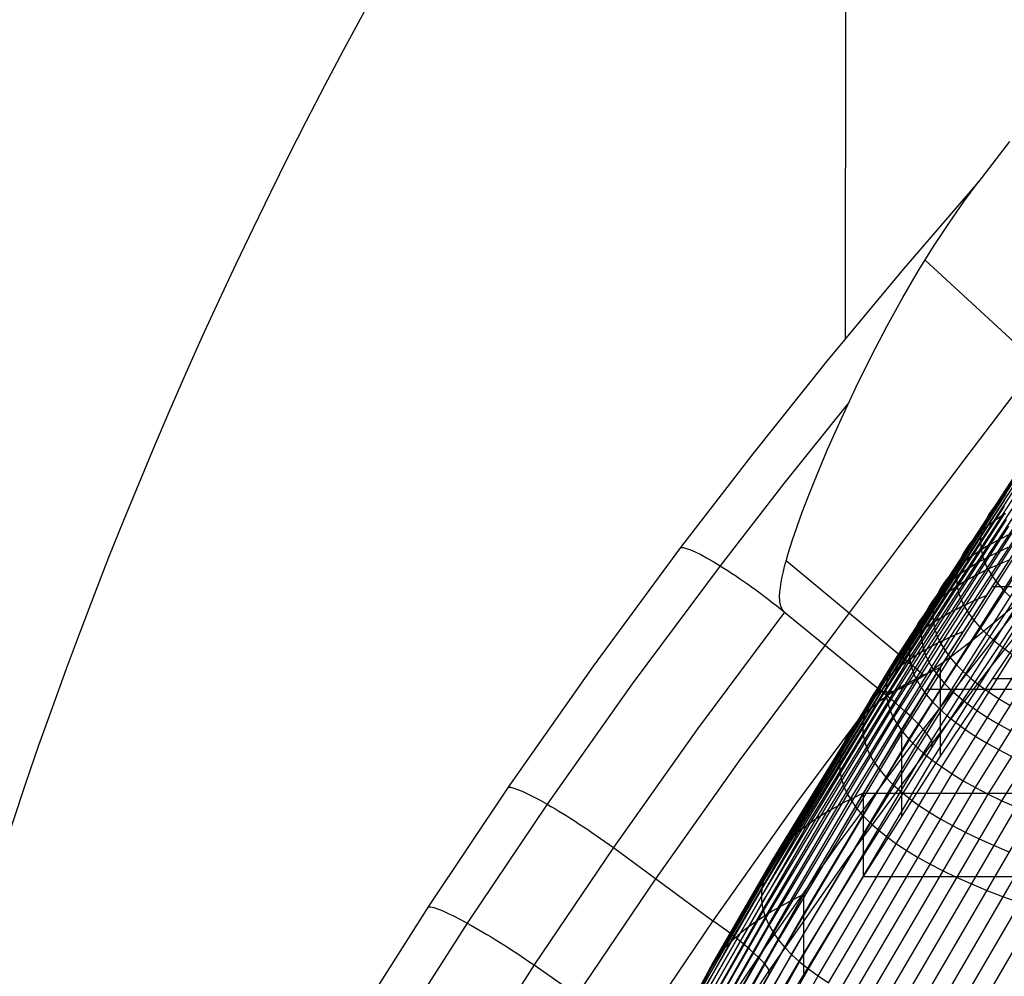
# Model space of a CAD drawing. Extents: x -260 to 296, y -277 to 294.
# Tile 59 of 241: x -208 to -180, y 102 to 129. Entities that reach past the tile are written whole.
import ezdxf

# ---------------------------------------------------------------- set-up
doc = ezdxf.new("R2010")
doc.units = 0
doc.layers.add('PREDEFINITO', color=7, linetype='CONTINUOUS')

msp = doc.modelspace()

# ---------------------------------------------------------------- linework, layer by layer
at = {"layer": 'PREDEFINITO'}
for p, q in [((-184.464, 204.462, 756.034), (-184.493, 119.717, 418.399)), ((-179.851, 125.286, 420.157), (-180.726, 124.148, 419.336)), ((-180.726, 124.148, 419.336), (-182.896, 121.63, 418.788)), ((-181.132, 123.602, 418.97), (-180.726, 124.148, 419.336)), ((-181.551, 123.002, 418.594), (-181.132, 123.602, 418.97)), ((-181.981, 122.347, 418.213), (-181.551, 123.002, 418.594)), ((-182.419, 121.639, 417.831), (-181.981, 122.347, 418.213)), ((-182.238, 121.937, 417.988), (-175.819, 116.006, 419.442)), ((-182.896, 121.63, 418.788), (-185.024, 119.07, 418.272)), ((-182.863, 120.88, 417.452), (-182.419, 121.639, 417.831)), ((-183.307, 120.076, 417.082), (-182.863, 120.88, 417.452)), ((-183.749, 119.232, 416.724), (-183.307, 120.076, 417.082)), ((-184.183, 118.358, 416.385), (-183.749, 119.232, 416.724)), ((-185.024, 119.07, 418.272), (-187.107, 116.466, 417.786)), ((-184.603, 117.464, 416.068), (-184.183, 118.358, 416.385)), ((-180.365, 117.302, 417.704), (-179.714, 118.16, 418.192)), ((-184.395, 117.913, 416.223), (-186.23, 115.624, 415.794)), ((-185.004, 116.564, 415.779), (-184.603, 117.464, 416.068)), ((-181.022, 116.435, 417.244), (-180.365, 117.302, 417.704)), ((-187.107, 116.466, 417.786), (-189.146, 113.821, 417.33)), ((-185.376, 115.674, 415.521), (-185.004, 116.564, 415.779)), ((-182.535, 111.288, 407.167), (-179.2, 116.374, 408.246)), ((-181.683, 115.56, 416.811), (-181.022, 116.435, 417.244)), ((-182.89, 110.925, 408.291), (-179.549, 116.042, 409.351)), ((-182.725, 111.108, 407.723), (-179.386, 116.209, 408.792)), ((-181.865, 111.121, 404.396), (-178.571, 116.155, 405.503)), ((-181.527, 111.284, 403.931), (-178.239, 116.3, 405.046)), ((-183.03, 110.74, 408.872), (-179.686, 115.871, 409.922)), ((-182.468, 110.783, 405.376), (-179.165, 115.852, 406.465)), ((-182.179, 110.954, 404.878), (-178.88, 116.005, 405.976)), ((-186.23, 115.624, 415.794), (-188.029, 113.303, 415.386)), ((-185.546, 115.245, 415.407), (-185.376, 115.674, 415.521)), ((-183.232, 110.363, 410.07), (-179.884, 115.522, 411.1)), ((-182.975, 110.432, 406.418), (-179.662, 115.534, 407.49)), ((-182.734, 110.609, 405.89), (-179.426, 115.695, 406.97)), ((-182.35, 114.675, 416.406), (-181.683, 115.56, 416.811)), ((-185.71, 114.813, 415.299), (-185.546, 115.245, 415.407)), ((-183.294, 110.172, 410.685), (-179.946, 115.344, 411.705)), ((-180.062, 115.202, 408.571), (-180.147, 115.117, 408.85)), ((-179.972, 115.286, 408.296), (-180.062, 115.202, 408.571)), ((-183.342, 109.784, 411.945), (-179.992, 114.981, 412.944)), ((-183.331, 109.979, 411.31), (-179.982, 115.164, 412.319)), ((-180.297, 114.945, 409.417), (-180.362, 114.858, 409.705)), ((-180.225, 115.031, 409.132), (-180.297, 114.945, 409.417)), ((-180.147, 115.117, 408.85), (-180.225, 115.031, 409.132)), ((-185.855, 114.411, 415.205), (-185.71, 114.813, 415.299)), ((-183.326, 109.589, 412.588), (-179.977, 114.797, 413.576)), ((-183.021, 113.782, 416.031), (-182.35, 114.675, 416.406)), ((-180.475, 114.682, 410.29), (-180.521, 114.593, 410.587)), ((-180.422, 114.77, 409.996), (-180.475, 114.682, 410.29)), ((-180.362, 114.858, 409.705), (-180.422, 114.77, 409.996)), ((-180.095, 114.691, 406.747), (-180.217, 114.609, 407.006)), ((-179.967, 114.771, 406.492), (-180.095, 114.691, 406.747)), ((-185.993, 114.006, 415.116), (-185.855, 114.411, 415.205)), ((-183.285, 109.392, 413.24), (-179.937, 114.611, 414.217)), ((-183.219, 109.195, 413.898), (-179.872, 114.424, 414.864)), ((-181.81, 110.427, 403.509), (-179.208, 114.466, 404.379)), ((-180.596, 114.413, 411.189), (-180.623, 114.322, 411.494)), ((-180.562, 114.503, 410.887), (-180.596, 114.413, 411.189)), ((-180.521, 114.593, 410.587), (-180.562, 114.503, 410.887)), ((-180.443, 114.443, 407.535), (-180.546, 114.359, 407.805)), ((-180.333, 114.526, 407.269), (-180.443, 114.443, 407.535)), ((-180.217, 114.609, 407.006), (-180.333, 114.526, 407.269)), ((-183.126, 108.997, 414.563), (-179.781, 114.236, 415.519)), ((-180.819, 114.102, 408.634), (-180.897, 114.014, 408.917)), ((-180.734, 114.188, 408.354), (-180.819, 114.102, 408.634)), ((-180.643, 114.274, 408.078), (-180.734, 114.188, 408.354)), ((-180.66, 114.139, 412.111), (-180.668, 114.047, 412.423)), ((-180.645, 114.231, 411.801), (-180.66, 114.139, 412.111)), ((-180.623, 114.322, 411.494), (-180.645, 114.231, 411.801)), ((-180.546, 114.359, 407.805), (-180.643, 114.274, 408.078)), ((-179.9, 114.161, 405.05), (-180.059, 114.083, 405.286)), ((-189.146, 113.821, 417.33), (-191.621, 110.466, 416.799)), ((-186.105, 113.647, 415.043), (-185.993, 114.006, 415.116)), ((-183.008, 108.799, 415.234), (-179.664, 114.047, 416.179)), ((-182.864, 108.601, 415.91), (-179.523, 113.857, 416.844)), ((-181.035, 113.838, 409.492), (-181.095, 113.749, 409.784)), ((-180.969, 113.927, 409.203), (-181.035, 113.838, 409.492)), ((-180.897, 114.014, 408.917), (-180.969, 113.927, 409.203)), ((-180.668, 114.047, 412.423), (-180.67, 113.954, 412.737)), ((-180.67, 113.954, 412.737), (-180.666, 113.861, 413.053)), ((-180.666, 113.861, 413.053), (-180.655, 113.768, 413.372)), ((-180.498, 113.844, 406.02), (-180.633, 113.763, 406.272)), ((-180.358, 113.925, 405.771), (-180.498, 113.844, 406.02)), ((-180.211, 114.004, 405.527), (-180.358, 113.925, 405.771)), ((-180.059, 114.083, 405.286), (-180.211, 114.004, 405.527)), ((-179.895, 113.813, 404.478), (-180.066, 113.736, 404.706)), ((-186.158, 113.466, 415.008), (-186.105, 113.647, 415.043)), ((-183.696, 112.879, 415.685), (-183.021, 113.782, 416.031)), ((-182.695, 108.403, 416.591), (-179.357, 113.667, 417.513)), ((-179.208, 113.798, 406.525), (-181.81, 109.799, 405.663)), ((-181.195, 113.568, 410.377), (-181.235, 113.477, 410.677)), ((-181.148, 113.659, 410.079), (-181.195, 113.568, 410.377)), ((-181.095, 113.749, 409.784), (-181.148, 113.659, 410.079)), ((-180.883, 113.597, 406.788), (-180.999, 113.513, 407.051)), ((-180.761, 113.68, 406.528), (-180.883, 113.597, 406.788)), ((-180.633, 113.763, 406.272), (-180.761, 113.68, 406.528)), ((-180.655, 113.768, 413.372), (-180.638, 113.674, 413.692)), ((-180.638, 113.674, 413.692), (-180.615, 113.58, 414.014)), ((-180.615, 113.58, 414.014), (-180.585, 113.485, 414.338)), ((-180.389, 113.58, 405.176), (-180.542, 113.5, 405.417)), ((-180.23, 113.659, 404.939), (-180.389, 113.58, 405.176)), ((-180.066, 113.736, 404.706), (-180.23, 113.659, 404.939)), ((-188.029, 113.303, 415.386), (-190.512, 109.966, 414.847)), ((-186.242, 113.135, 414.95), (-186.206, 113.283, 414.975)), ((-186.206, 113.283, 414.975), (-186.158, 113.466, 415.008)), ((-186.167, 113.454, 415.004), (-182.251, 110.204, 415.801)), ((-182.501, 108.205, 417.275), (-179.166, 113.476, 418.186)), ((-182.281, 108.008, 417.962), (-178.95, 113.285, 418.862)), ((-179.865, 113.462, 403.922), (-181.81, 110.424, 403.269)), ((-181.311, 113.255, 407.863), (-181.402, 113.168, 408.14)), ((-181.297, 113.294, 411.286), (-181.318, 113.201, 411.595)), ((-181.213, 113.342, 407.589), (-181.311, 113.255, 407.863)), ((-181.269, 113.386, 410.981), (-181.297, 113.294, 411.286)), ((-181.235, 113.477, 410.677), (-181.269, 113.386, 410.981)), ((-181.109, 113.428, 407.318), (-181.213, 113.342, 407.589)), ((-180.999, 113.513, 407.051), (-181.109, 113.428, 407.318)), ((-180.964, 113.256, 406.163), (-181.092, 113.172, 406.419)), ((-180.829, 113.338, 405.91), (-180.964, 113.256, 406.163)), ((-180.688, 113.42, 405.661), (-180.829, 113.338, 405.91)), ((-180.542, 113.5, 405.417), (-180.688, 113.42, 405.661)), ((-180.585, 113.485, 414.338), (-180.549, 113.39, 414.664)), ((-180.549, 113.39, 414.664), (-180.507, 113.295, 414.992)), ((-180.507, 113.295, 414.992), (-180.458, 113.2, 415.321)), ((-180.223, 113.31, 404.367), (-180.394, 113.233, 404.596)), ((-180.047, 113.387, 404.142), (-180.223, 113.31, 404.367)), ((-179.865, 113.462, 403.922), (-180.047, 113.387, 404.142)), ((-186.303, 112.835, 414.904), (-186.275, 112.985, 414.926)), ((-186.275, 112.985, 414.926), (-186.242, 113.135, 414.95)), ((-182.037, 107.812, 418.651), (-178.71, 113.095, 419.54)), ((-179.208, 113.13, 408.671), (-181.81, 109.172, 407.818)), ((-181.566, 112.991, 408.705), (-181.638, 112.902, 408.992)), ((-181.487, 113.08, 408.421), (-181.566, 112.991, 408.705)), ((-181.402, 113.168, 408.14), (-181.487, 113.08, 408.421)), ((-181.331, 113.003, 406.944), (-181.441, 112.917, 407.211)), ((-181.342, 113.015, 412.219), (-181.344, 112.921, 412.534)), ((-181.333, 113.108, 411.905), (-181.342, 113.015, 412.219)), ((-181.318, 113.201, 411.595), (-181.333, 113.108, 411.905)), ((-181.215, 113.088, 406.68), (-181.331, 113.003, 406.944)), ((-181.092, 113.172, 406.419), (-181.215, 113.088, 406.68)), ((-180.871, 112.994, 405.307), (-181.018, 112.913, 405.553)), ((-180.718, 113.075, 405.066), (-180.871, 112.994, 405.307)), ((-180.559, 113.154, 404.829), (-180.718, 113.075, 405.066)), ((-180.394, 113.233, 404.596), (-180.559, 113.154, 404.829)), ((-180.458, 113.2, 415.321), (-180.341, 113.009, 415.983)), ((-180.453, 106.851, 422.102), (-176.48, 113.195, 423.113)), ((-180.341, 113.009, 415.983), (-180.199, 112.817, 416.65)), ((-180.066, 106.664, 422.788), (-176.1, 113.01, 423.785)), ((-186.328, 112.683, 414.883), (-186.303, 112.835, 414.904)), ((-184.376, 111.968, 415.369), (-183.696, 112.879, 415.685)), ((-181.764, 112.721, 409.575), (-181.817, 112.63, 409.871)), ((-181.768, 107.617, 419.341), (-178.445, 112.904, 420.219)), ((-181.704, 112.812, 409.282), (-181.764, 112.721, 409.575)), ((-181.643, 112.744, 407.757), (-181.734, 112.655, 408.035)), ((-181.638, 112.902, 408.992), (-181.704, 112.812, 409.282)), ((-181.545, 112.831, 407.482), (-181.643, 112.744, 407.757)), ((-181.441, 112.917, 407.211), (-181.545, 112.831, 407.482)), ((-181.475, 107.423, 420.033), (-178.157, 112.715, 420.899)), ((-181.294, 112.747, 406.055), (-181.423, 112.663, 406.312)), ((-181.344, 112.921, 412.534), (-181.34, 112.827, 412.851)), ((-181.34, 112.827, 412.851), (-181.329, 112.732, 413.171)), ((-181.329, 112.732, 413.171), (-181.312, 112.637, 413.492)), ((-181.159, 112.83, 405.802), (-181.294, 112.747, 406.055)), ((-181.018, 112.913, 405.553), (-181.159, 112.83, 405.802)), ((-180.353, 112.714, 403.992), (216.174, 112.714, 403.992)), ((-180.199, 112.817, 416.65), (-180.032, 112.625, 417.321)), ((-186.349, 112.465, 414.857), (-186.348, 112.493, 414.86)), ((-186.349, 112.438, 414.854), (-186.349, 112.465, 414.857)), ((-186.349, 112.41, 414.852), (-186.349, 112.438, 414.854)), ((-186.348, 112.493, 414.86), (-186.346, 112.52, 414.863)), ((-186.346, 112.52, 414.863), (-186.341, 112.575, 414.869)), ((-186.341, 112.575, 414.869), (-186.335, 112.629, 414.876)), ((-186.335, 112.629, 414.876), (-186.328, 112.683, 414.883)), ((-179.283, 112.542, 417.152), (-182.296, 108.688, 416.383)), ((-181.898, 112.477, 408.6), (-181.971, 112.387, 408.888)), ((-181.905, 112.446, 410.471), (-181.939, 112.353, 410.776)), ((-181.864, 112.538, 410.17), (-181.905, 112.446, 410.471)), ((-181.819, 112.567, 408.316), (-181.898, 112.477, 408.6)), ((-181.817, 112.63, 409.871), (-181.864, 112.538, 410.17)), ((-181.734, 112.655, 408.035), (-181.819, 112.567, 408.316)), ((-179.208, 112.462, 410.817), (-181.81, 108.546, 409.972)), ((-181.662, 112.492, 406.837), (-181.772, 112.406, 407.105)), ((-181.545, 112.578, 406.573), (-181.662, 112.492, 406.837)), ((-181.423, 112.663, 406.312), (-181.545, 112.578, 406.573)), ((-181.312, 112.637, 413.492), (-181.289, 112.542, 413.815)), ((-181.289, 112.542, 413.815), (-181.259, 112.446, 414.141)), ((-181.259, 112.446, 414.141), (-181.222, 112.351, 414.467)), ((-181.158, 107.23, 420.724), (-177.845, 112.526, 421.579)), ((-180.517, 112.456, 403.701), (-180.7, 112.379, 403.922)), ((-178.638, 112.651, 419.119), (-180.386, 110.443, 418.659)), ((-180.032, 112.625, 417.321), (-179.841, 112.433, 417.997)), ((-186.349, 112.383, 414.85), (-186.349, 112.41, 414.852)), ((-186.347, 112.355, 414.847), (-186.349, 112.383, 414.85)), ((-186.345, 112.327, 414.846), (-186.347, 112.355, 414.847)), ((-186.342, 112.3, 414.844), (-186.345, 112.327, 414.846)), ((-186.338, 112.272, 414.843), (-186.342, 112.3, 414.844)), ((-186.333, 112.243, 414.841), (-186.338, 112.272, 414.843)), ((-186.329, 112.225, 414.841), (-186.333, 112.243, 414.841)), ((-186.325, 112.207, 414.84), (-186.329, 112.225, 414.841)), ((-186.321, 112.189, 414.84), (-186.325, 112.207, 414.84)), ((-186.316, 112.172, 414.84), (-186.321, 112.189, 414.84)), ((-186.31, 112.154, 414.84), (-186.316, 112.172, 414.84)), ((-186.307, 112.145, 414.84), (-186.31, 112.154, 414.84)), ((-186.304, 112.137, 414.84), (-186.307, 112.145, 414.84)), ((-182.066, 112.141, 407.93), (-182.151, 112.052, 408.211)), ((-182.097, 112.205, 409.472), (-182.15, 112.113, 409.768)), ((-182.037, 112.296, 409.178), (-182.097, 112.205, 409.472)), ((-181.974, 112.23, 407.651), (-182.066, 112.141, 407.93)), ((-181.971, 112.387, 408.888), (-182.037, 112.296, 409.178)), ((-181.988, 112.166, 411.392), (-182.003, 112.071, 411.704)), ((-181.967, 112.259, 411.083), (-181.988, 112.166, 411.392)), ((-181.876, 112.318, 407.376), (-181.974, 112.23, 407.651)), ((-181.939, 112.353, 410.776), (-181.967, 112.259, 411.083)), ((-181.772, 112.406, 407.105), (-181.876, 112.318, 407.376)), ((-181.214, 112.141, 404.611), (-181.373, 112.06, 404.849)), ((-181.222, 112.351, 414.467), (-181.18, 112.254, 414.796)), ((-181.048, 112.221, 404.377), (-181.214, 112.141, 404.611)), ((-181.18, 112.254, 414.796), (-181.131, 112.158, 415.126)), ((-181.131, 112.158, 415.126), (-181.014, 111.965, 415.79)), ((-180.877, 112.301, 404.147), (-181.048, 112.221, 404.377)), ((-180.7, 112.379, 403.922), (-180.877, 112.301, 404.147)), ((-180.817, 107.04, 421.414), (-177.51, 112.338, 422.258)), ((-179.594, 112.272, 416.987), (-180.221, 111.743, 416.673)), ((-186.207, 111.991, 414.854), (-188.665, 108.695, 414.302)), ((-186.301, 112.128, 414.84), (-186.304, 112.137, 414.84)), ((-186.298, 112.12, 414.84), (-186.301, 112.128, 414.84)), ((-186.294, 112.111, 414.841), (-186.298, 112.12, 414.84)), ((-186.29, 112.103, 414.841), (-186.294, 112.111, 414.841)), ((-186.286, 112.095, 414.841), (-186.29, 112.103, 414.841)), ((-186.282, 112.087, 414.842), (-186.286, 112.095, 414.841)), ((-186.278, 112.079, 414.842), (-186.282, 112.087, 414.842)), ((-186.274, 112.071, 414.843), (-186.278, 112.079, 414.842)), ((-186.269, 112.063, 414.843), (-186.274, 112.071, 414.843)), ((-186.265, 112.056, 414.844), (-186.269, 112.063, 414.843)), ((-186.26, 112.049, 414.844), (-186.265, 112.056, 414.844)), ((-186.255, 112.041, 414.845), (-186.26, 112.049, 414.844)), ((-186.249, 112.034, 414.846), (-186.255, 112.041, 414.845)), ((-186.244, 112.028, 414.847), (-186.249, 112.034, 414.846)), ((-186.238, 112.021, 414.848), (-186.244, 112.028, 414.847)), ((-186.233, 112.014, 414.849), (-186.238, 112.021, 414.848)), ((-186.227, 112.008, 414.85), (-186.233, 112.014, 414.849)), ((-186.22, 112.002, 414.851), (-186.227, 112.008, 414.85)), ((-186.217, 111.999, 414.852), (-186.22, 112.002, 414.851)), ((-186.214, 111.996, 414.852), (-186.217, 111.999, 414.852)), ((-186.211, 111.993, 414.853), (-186.214, 111.996, 414.852)), ((-186.207, 111.991, 414.854), (-186.211, 111.993, 414.853)), ((-186.207, 111.991, 414.854), (-183.51, 109.784, 415.395)), ((-185.057, 111.05, 415.084), (-184.376, 111.968, 415.369)), ((-182.303, 111.871, 408.784), (-182.369, 111.779, 409.075)), ((-182.23, 111.962, 408.496), (-182.303, 111.871, 408.784)), ((-182.238, 111.927, 410.37), (-182.272, 111.834, 410.675)), ((-182.197, 112.02, 410.068), (-182.238, 111.927, 410.37)), ((-182.151, 112.052, 408.211), (-182.23, 111.962, 408.496)), ((-182.15, 112.113, 409.768), (-182.197, 112.02, 410.068)), ((-182.012, 111.977, 412.018), (-182.014, 111.882, 412.334)), ((-182.014, 111.882, 412.334), (-182.01, 111.786, 412.653)), ((-182.003, 112.071, 411.704), (-182.012, 111.977, 412.018)), ((-181.674, 111.894, 405.337), (-181.816, 111.81, 405.587)), ((-181.527, 111.977, 405.091), (-181.674, 111.894, 405.337)), ((-181.373, 112.06, 404.849), (-181.527, 111.977, 405.091)), ((-181.014, 111.965, 415.79), (-180.872, 111.772, 416.46)), ((-182.482, 111.595, 409.666), (-182.53, 111.501, 409.966)), ((-182.429, 111.687, 409.369), (-182.482, 111.595, 409.666)), ((-182.369, 111.779, 409.075), (-182.429, 111.687, 409.369)), ((-182.322, 111.645, 411.292), (-182.337, 111.551, 411.604)), ((-182.3, 111.74, 410.982), (-182.322, 111.645, 411.292)), ((-182.272, 111.834, 410.675), (-182.3, 111.74, 410.982)), ((-182.08, 111.639, 406.099), (-182.203, 111.553, 406.361)), ((-181.951, 111.725, 405.841), (-182.08, 111.639, 406.099)), ((-182.01, 111.786, 412.653), (-181.999, 111.69, 412.973)), ((-181.999, 111.69, 412.973), (-181.982, 111.594, 413.296)), ((-181.982, 111.594, 413.296), (-181.958, 111.498, 413.62)), ((-181.816, 111.81, 405.587), (-181.951, 111.725, 405.841)), ((-179.208, 111.795, 412.964), (-181.81, 107.921, 412.127)), ((-180.872, 111.772, 416.46), (-180.704, 111.578, 417.134)), ((-180.221, 111.743, 416.673), (-180.842, 111.24, 416.383)), ((-182.605, 111.313, 410.574), (-182.633, 111.219, 410.882)), ((-182.57, 111.408, 410.269), (-182.605, 111.313, 410.574)), ((-182.53, 111.501, 409.966), (-182.57, 111.408, 410.269)), ((-182.431, 111.377, 406.895), (-182.535, 111.288, 407.167)), ((-182.32, 111.465, 406.626), (-182.431, 111.377, 406.895)), ((-182.345, 111.455, 411.919), (-182.347, 111.36, 412.236)), ((-182.347, 111.36, 412.236), (-182.343, 111.264, 412.555)), ((-182.337, 111.551, 411.604), (-182.345, 111.455, 411.919)), ((-182.203, 111.553, 406.361), (-182.32, 111.465, 406.626)), ((-181.958, 111.498, 413.62), (-181.928, 111.401, 413.946)), ((-181.928, 111.401, 413.946), (-181.892, 111.305, 414.274)), ((-181.892, 111.305, 414.274), (-181.849, 111.208, 414.604)), ((-181.349, 111.364, 403.705), (-181.527, 111.284, 403.931)), ((-181.165, 111.443, 403.483), (-181.349, 111.364, 403.705)), ((-180.704, 111.578, 417.134), (-180.512, 111.385, 417.811)), ((-180.512, 111.385, 417.811), (-180.294, 111.191, 418.491)), ((-187.489, 107.786, 414.526), (-185.057, 111.05, 415.084)), ((-186.236, 105.383, 406.656), (-182.725, 111.108, 407.723)), ((-186.043, 105.579, 406.09), (-182.535, 111.288, 407.167)), ((-184.698, 106.52, 403.485), (-181.865, 111.121, 404.396)), ((-184.356, 106.699, 403.012), (-181.527, 111.284, 403.931)), ((-182.725, 111.108, 407.723), (-182.811, 111.017, 408.005)), ((-182.634, 111.199, 407.443), (-182.725, 111.108, 407.723)), ((-182.669, 111.028, 411.505), (-182.678, 110.932, 411.82)), ((-182.654, 111.124, 411.192), (-182.669, 111.028, 411.505)), ((-182.633, 111.219, 410.882), (-182.654, 111.124, 411.192)), ((-182.535, 111.288, 407.167), (-182.634, 111.199, 407.443)), ((-182.343, 111.264, 412.555), (-182.332, 111.167, 412.876)), ((-182.332, 111.167, 412.876), (-182.315, 111.071, 413.199)), ((-182.315, 111.071, 413.199), (-182.292, 110.974, 413.524)), ((-182.025, 111.038, 404.635), (-182.179, 110.954, 404.878)), ((-181.865, 111.121, 404.396), (-182.025, 111.038, 404.635)), ((-181.699, 111.203, 404.162), (-181.865, 111.121, 404.396)), ((-181.849, 111.208, 414.604), (-181.8, 111.111, 414.935)), ((-181.8, 111.111, 414.935), (-181.683, 110.916, 415.602)), ((-181.527, 111.284, 403.931), (-181.699, 111.203, 404.162)), ((-180.842, 111.24, 416.383), (-181.446, 110.777, 416.121)), ((-180.294, 111.191, 418.491), (-180.053, 110.998, 419.173)), ((-186.404, 105.185, 407.236), (-182.89, 110.925, 408.291)), ((-185.311, 106.152, 404.48), (-182.468, 110.783, 405.376)), ((-185.017, 106.338, 403.974), (-182.179, 110.954, 404.878)), ((-182.963, 110.833, 408.58), (-183.03, 110.74, 408.872)), ((-182.89, 110.925, 408.291), (-182.963, 110.833, 408.58)), ((-182.811, 111.017, 408.005), (-182.89, 110.925, 408.291)), ((-182.678, 110.932, 411.82), (-182.68, 110.836, 412.138)), ((-182.68, 110.836, 412.138), (-182.675, 110.74, 412.457)), ((-182.468, 110.783, 405.376), (-182.604, 110.697, 405.631)), ((-182.327, 110.869, 405.125), (-182.468, 110.783, 405.376)), ((-182.179, 110.954, 404.878), (-182.327, 110.869, 405.125)), ((-182.292, 110.974, 413.524), (-182.262, 110.877, 413.85)), ((-182.262, 110.877, 413.85), (-182.225, 110.78, 414.179)), ((-182.225, 110.78, 414.179), (-182.182, 110.682, 414.509)), ((-181.446, 110.777, 416.121), (-181.727, 110.571, 416.005)), ((-181.683, 110.916, 415.602), (-181.54, 110.721, 416.273)), ((-180.053, 110.998, 419.173), (-179.787, 110.806, 419.857)), ((-186.546, 104.985, 407.828), (-183.03, 110.74, 408.872)), ((-185.58, 105.964, 405.002), (-182.734, 110.609, 405.89)), ((-183.144, 110.553, 409.465), (-183.191, 110.458, 409.766)), ((-183.09, 110.647, 409.167), (-183.144, 110.553, 409.465)), ((-183.03, 110.74, 408.872), (-183.09, 110.647, 409.167)), ((-182.857, 110.521, 406.152), (-182.975, 110.432, 406.418)), ((-182.734, 110.609, 405.89), (-182.857, 110.521, 406.152)), ((-182.604, 110.697, 405.631), (-182.734, 110.609, 405.89)), ((-182.675, 110.74, 412.457), (-182.665, 110.643, 412.779)), ((-182.665, 110.643, 412.779), (-182.648, 110.546, 413.103)), ((-182.648, 110.546, 413.103), (-182.624, 110.448, 413.428)), ((-182.182, 110.682, 414.509), (-182.133, 110.584, 414.841)), ((-182.133, 110.584, 414.841), (-182.015, 110.389, 415.508)), ((-181.727, 110.571, 416.005), (-182.013, 110.37, 415.892)), ((-181.54, 110.721, 416.273), (-181.372, 110.526, 416.949)), ((-181.372, 110.526, 416.949), (-181.179, 110.331, 417.629)), ((-191.621, 110.466, 416.799), (-194.021, 107.049, 416.307)), ((-186.751, 104.58, 409.048), (-183.232, 110.363, 410.07)), ((-185.824, 105.773, 405.539), (-182.975, 110.432, 406.418)), ((-181.81, 110.424, 403.269), (-183.989, 106.874, 402.557)), ((-183.266, 110.268, 410.376), (-183.294, 110.172, 410.685)), ((-183.19, 110.252, 406.962), (-183.289, 110.16, 407.239)), ((-183.232, 110.363, 410.07), (-183.266, 110.268, 410.376)), ((-183.191, 110.458, 409.766), (-183.232, 110.363, 410.07)), ((-183.086, 110.342, 406.688), (-183.19, 110.252, 406.962)), ((-182.975, 110.432, 406.418), (-183.086, 110.342, 406.688)), ((-182.906, 108.662, 403.152), (-181.81, 110.427, 403.509)), ((-182.624, 110.448, 413.428), (-182.594, 110.351, 413.755)), ((-182.594, 110.351, 413.755), (-182.557, 110.253, 414.084)), ((-182.557, 110.253, 414.084), (-182.514, 110.155, 414.415)), ((-182.266, 110.201, 415.796), (-182.395, 110.12, 415.748)), ((-182.172, 110.261, 403.718), (-182.345, 110.178, 403.949)), ((-182.013, 110.37, 415.892), (-182.266, 110.201, 415.796)), ((-181.994, 110.343, 403.491), (-182.172, 110.261, 403.718)), ((-180.386, 110.443, 418.659), (-182.1, 108.205, 418.222)), ((-182.015, 110.389, 415.508), (-181.872, 110.193, 416.181)), ((-181.81, 110.424, 403.269), (-181.994, 110.343, 403.491)), ((-181.872, 110.193, 416.181), (-181.704, 109.997, 416.858)), ((-181.81, 110.427, 403.509), (-181.81, 107.921, 412.127)), ((-181.179, 110.331, 417.629), (-180.961, 110.136, 418.311)), ((-190.512, 109.966, 414.847), (-192.918, 106.567, 414.346)), ((-186.852, 104.17, 410.312), (-183.331, 109.979, 411.31)), ((-186.815, 104.375, 409.675), (-183.294, 110.172, 410.685)), ((-183.467, 109.976, 407.802), (-183.546, 109.883, 408.089)), ((-183.381, 110.069, 407.519), (-183.467, 109.976, 407.802)), ((-183.289, 110.16, 407.239), (-183.381, 110.069, 407.519)), ((-183.331, 109.979, 411.31), (-183.339, 109.882, 411.627)), ((-183.316, 110.076, 410.996), (-183.331, 109.979, 411.31)), ((-183.294, 110.172, 410.685), (-183.316, 110.076, 410.996)), ((-182.826, 109.924, 404.668), (-182.975, 109.837, 404.916)), ((-182.739, 109.924, 415.626), (-182.848, 109.87, 415.589)), ((-182.672, 110.009, 404.425), (-182.826, 109.924, 404.668)), ((-182.632, 109.982, 415.664), (-182.739, 109.924, 415.626)), ((-182.511, 110.094, 404.185), (-182.672, 110.009, 404.425)), ((-182.526, 110.042, 415.701), (-182.632, 109.982, 415.664)), ((-182.395, 110.12, 415.748), (-182.526, 110.042, 415.701)), ((-182.514, 110.155, 414.415), (-182.465, 110.057, 414.747)), ((-182.345, 110.178, 403.949), (-182.511, 110.094, 404.185)), ((-182.465, 110.057, 414.747), (-182.347, 109.86, 415.416)), ((-181.704, 109.997, 416.858), (-181.511, 109.801, 417.539)), ((-180.961, 110.136, 418.311), (-180.718, 109.942, 418.996)), ((-180.718, 109.942, 418.996), (-180.451, 109.749, 419.682)), ((-180.353, 110.113, 412.592), (216.174, 110.113, 412.592)), ((-186.863, 103.963, 410.958), (-183.342, 109.784, 411.945)), ((-183.51, 109.784, 415.395), (-185.911, 106.558, 414.826)), ((-181.81, 109.799, 405.663), (-183.989, 106.286, 404.966)), ((-183.686, 109.695, 408.672), (-183.747, 109.6, 408.968)), ((-183.62, 109.789, 408.379), (-183.686, 109.695, 408.672)), ((-183.546, 109.883, 408.089), (-183.62, 109.789, 408.379)), ((-183.507, 109.782, 415.395), (-183.51, 109.784, 415.395)), ((-183.504, 109.78, 415.396), (-183.507, 109.782, 415.395)), ((-183.501, 109.778, 415.396), (-183.504, 109.78, 415.396)), ((-183.498, 109.775, 415.397), (-183.501, 109.778, 415.396)), ((-183.493, 109.771, 415.398), (-183.498, 109.775, 415.397)), ((-183.487, 109.768, 415.399), (-183.493, 109.771, 415.398)), ((-183.481, 109.764, 415.401), (-183.487, 109.768, 415.399)), ((-183.474, 109.761, 415.402), (-183.481, 109.764, 415.401)), ((-183.468, 109.758, 415.404), (-183.474, 109.761, 415.402)), ((-183.462, 109.754, 415.405), (-183.468, 109.758, 415.404)), ((-183.455, 109.752, 415.407), (-183.462, 109.754, 415.405)), ((-183.449, 109.749, 415.408), (-183.455, 109.752, 415.407)), ((-183.442, 109.747, 415.41), (-183.449, 109.749, 415.408)), ((-183.435, 109.744, 415.411), (-183.442, 109.747, 415.41)), ((-183.428, 109.742, 415.413), (-183.435, 109.744, 415.411)), ((-183.422, 109.74, 415.415), (-183.428, 109.742, 415.413)), ((-183.415, 109.738, 415.417), (-183.422, 109.74, 415.415)), ((-183.408, 109.737, 415.418), (-183.415, 109.738, 415.417)), ((-183.401, 109.735, 415.42), (-183.408, 109.737, 415.418)), ((-183.394, 109.734, 415.422), (-183.401, 109.735, 415.42)), ((-183.386, 109.733, 415.424), (-183.394, 109.734, 415.422)), ((-183.379, 109.732, 415.426), (-183.386, 109.733, 415.424)), ((-183.253, 109.661, 405.424), (-183.383, 109.572, 405.684)), ((-183.372, 109.731, 415.428), (-183.379, 109.732, 415.426)), ((-183.365, 109.73, 415.43), (-183.372, 109.731, 415.428)), ((-183.35, 109.729, 415.434), (-183.365, 109.73, 415.43)), ((-183.336, 109.728, 415.438), (-183.35, 109.729, 415.434)), ((-183.339, 109.882, 411.627), (-183.342, 109.784, 411.945)), ((-183.342, 109.784, 411.945), (-183.337, 109.687, 412.266)), ((-183.337, 109.687, 412.266), (-183.326, 109.589, 412.588)), ((-183.321, 109.728, 415.442), (-183.336, 109.728, 415.438)), ((-183.307, 109.728, 415.446), (-183.321, 109.728, 415.442)), ((-183.292, 109.728, 415.45), (-183.307, 109.728, 415.446)), ((-183.281, 109.729, 415.453), (-183.292, 109.728, 415.45)), ((-183.27, 109.729, 415.456), (-183.281, 109.729, 415.453)), ((-183.248, 109.732, 415.462), (-183.27, 109.729, 415.456)), ((-183.117, 109.75, 405.168), (-183.253, 109.661, 405.424)), ((-183.226, 109.735, 415.469), (-183.248, 109.732, 415.462)), ((-183.205, 109.738, 415.475), (-183.226, 109.735, 415.469)), ((-183.183, 109.742, 415.482), (-183.205, 109.738, 415.475)), ((-183.162, 109.747, 415.488), (-183.183, 109.742, 415.482)), ((-183.141, 109.753, 415.494), (-183.162, 109.747, 415.488)), ((-183.12, 109.758, 415.501), (-183.141, 109.753, 415.494)), ((-183.1, 109.765, 415.507), (-183.12, 109.758, 415.501)), ((-182.975, 109.837, 404.916), (-183.117, 109.75, 405.168)), ((-183.079, 109.772, 415.514), (-183.1, 109.765, 415.507)), ((-183.039, 109.786, 415.527), (-183.079, 109.772, 415.514)), ((-182.999, 109.802, 415.539), (-183.039, 109.786, 415.527)), ((-182.959, 109.819, 415.552), (-182.999, 109.802, 415.539)), ((-182.848, 109.87, 415.589), (-182.959, 109.819, 415.552)), ((-182.347, 109.86, 415.416), (-182.204, 109.664, 416.09)), ((-182.204, 109.664, 416.09), (-182.036, 109.467, 416.768)), ((-182.193, 109.814, 403.384), (218.008, 109.814, 403.384)), ((-181.511, 109.801, 417.539), (-181.292, 109.606, 418.222)), ((-180.451, 109.749, 419.682), (-180.16, 109.556, 420.368)), ((-186.848, 103.757, 411.613), (-183.326, 109.589, 412.588)), ((-186.806, 103.55, 412.277), (-183.285, 109.392, 413.24)), ((-183.848, 109.409, 409.569), (-183.889, 109.313, 409.874)), ((-183.801, 109.505, 409.267), (-183.848, 109.409, 409.569)), ((-183.747, 109.6, 408.968), (-183.801, 109.505, 409.267)), ((-183.625, 109.392, 406.214), (-183.736, 109.301, 406.485)), ((-183.507, 109.482, 405.947), (-183.625, 109.392, 406.214)), ((-183.383, 109.572, 405.684), (-183.507, 109.482, 405.947)), ((-183.326, 109.589, 412.588), (-183.309, 109.491, 412.913)), ((-183.309, 109.491, 412.913), (-183.285, 109.392, 413.24)), ((-183.285, 109.392, 413.24), (-183.255, 109.294, 413.568)), ((-182.036, 109.467, 416.768), (-181.842, 109.271, 417.45)), ((-181.292, 109.606, 418.222), (-181.049, 109.412, 418.908)), ((-181.049, 109.412, 418.908), (-180.782, 109.218, 419.595)), ((-180.16, 109.556, 420.368), (-179.845, 109.365, 421.055)), ((-186.738, 103.343, 412.948), (-183.219, 109.195, 413.898)), ((-183.94, 109.116, 407.037), (-184.033, 109.022, 407.318)), ((-181.81, 109.172, 407.818), (-183.989, 105.698, 407.128)), ((-183.952, 109.119, 410.491), (-183.973, 109.021, 410.804)), ((-183.924, 109.216, 410.181), (-183.952, 109.119, 410.491)), ((-183.841, 109.209, 406.759), (-183.94, 109.116, 407.037)), ((-183.889, 109.313, 409.874), (-183.924, 109.216, 410.181)), ((-183.736, 109.301, 406.485), (-183.841, 109.209, 406.759)), ((-183.255, 109.294, 413.568), (-183.219, 109.195, 413.898)), ((-183.219, 109.195, 413.898), (-183.176, 109.096, 414.23)), ((-183.176, 109.096, 414.23), (-183.126, 108.997, 414.563)), ((-181.842, 109.271, 417.45), (-181.623, 109.075, 418.135)), ((-180.782, 109.218, 419.595), (-180.49, 109.025, 420.283)), ((-186.644, 103.136, 413.625), (-183.126, 108.997, 414.563)), ((-186.524, 102.93, 414.308), (-183.008, 108.799, 415.234)), ((-184.198, 108.834, 407.891), (-184.272, 108.739, 408.182)), ((-184.119, 108.928, 407.603), (-184.198, 108.834, 407.891)), ((-184.033, 109.022, 407.318), (-184.119, 108.928, 407.603)), ((-183.997, 108.825, 411.436), (-183.999, 108.727, 411.756)), ((-183.988, 108.923, 411.119), (-183.997, 108.825, 411.436)), ((-183.973, 109.021, 410.804), (-183.988, 108.923, 411.119)), ((-183.126, 108.997, 414.563), (-183.008, 108.799, 415.234)), ((-183.008, 108.799, 415.234), (-182.864, 108.601, 415.91)), ((-181.623, 109.075, 418.135), (-181.38, 108.88, 418.822)), ((-181.38, 108.88, 418.822), (-181.112, 108.685, 419.51)), ((-180.49, 109.025, 420.283), (-180.175, 108.833, 420.971)), ((-180.175, 108.833, 420.971), (-179.836, 108.643, 421.657)), ((-188.665, 108.695, 414.302), (-191.047, 105.34, 413.789)), ((-186.377, 102.724, 414.997), (-182.864, 108.601, 415.91)), ((-185.676, 104.013, 402.275), (-182.906, 108.662, 403.152)), ((-182.296, 108.688, 416.383), (-184.661, 105.496, 415.807)), ((-184.399, 108.547, 408.773), (-184.453, 108.45, 409.073)), ((-184.339, 108.643, 408.476), (-184.399, 108.547, 408.773)), ((-184.272, 108.739, 408.182), (-184.339, 108.643, 408.476)), ((-183.999, 108.727, 411.756), (-183.995, 108.628, 412.077)), ((-183.995, 108.628, 412.077), (-183.984, 108.529, 412.401)), ((-181.81, 108.546, 409.972), (-183.989, 105.11, 409.29)), ((-183.984, 108.529, 412.401), (-183.967, 108.43, 412.727)), ((-182.906, 108.662, 403.152), (-182.906, 106.231, 411.785)), ((-182.864, 108.601, 415.91), (-182.695, 108.403, 416.591)), ((-181.112, 108.685, 419.51), (-180.82, 108.492, 420.199)), ((-186.205, 102.519, 415.69), (-182.695, 108.403, 416.591)), ((-184.542, 108.255, 409.682), (-184.577, 108.157, 409.99)), ((-184.501, 108.353, 409.376), (-184.542, 108.255, 409.682)), ((-184.453, 108.45, 409.073), (-184.501, 108.353, 409.376)), ((-183.967, 108.43, 412.727), (-183.943, 108.33, 413.055)), ((-183.943, 108.33, 413.055), (-183.913, 108.231, 413.384)), ((-182.695, 108.403, 416.591), (-182.501, 108.205, 417.275)), ((-180.82, 108.492, 420.199), (-180.504, 108.3, 420.887)), ((-180.504, 108.3, 420.887), (-180.164, 108.11, 421.575)), ((-186.008, 102.316, 416.386), (-182.501, 108.205, 417.275)), ((-185.784, 102.113, 417.086), (-182.281, 108.008, 417.962)), ((-184.605, 108.059, 410.301), (-184.627, 107.96, 410.615)), ((-184.577, 108.157, 409.99), (-184.605, 108.059, 410.301)), ((-182.1, 108.205, 418.222), (-184.436, 105.027, 417.646)), ((-183.913, 108.231, 413.384), (-183.876, 108.131, 413.715)), ((-183.876, 108.131, 413.715), (-183.833, 108.031, 414.048)), ((-183.833, 108.031, 414.048), (-183.783, 107.931, 414.383)), ((-182.501, 108.205, 417.275), (-182.281, 108.008, 417.962)), ((-182.281, 108.008, 417.962), (-182.037, 107.812, 418.651)), ((-180.164, 108.11, 421.575), (-179.801, 107.922, 422.262)), ((-189.848, 104.458, 414.005), (-187.489, 107.786, 414.526)), ((-185.536, 101.913, 417.788), (-182.037, 107.812, 418.651)), ((-184.651, 107.762, 411.249), (-184.653, 107.662, 411.57)), ((-184.642, 107.861, 410.931), (-184.651, 107.762, 411.249)), ((-184.627, 107.96, 410.615), (-184.642, 107.861, 410.931)), ((-181.81, 107.921, 412.127), (-183.989, 104.524, 411.453)), ((-183.783, 107.931, 414.383), (-183.665, 107.732, 415.056)), ((-183.665, 107.732, 415.056), (-183.52, 107.532, 415.734)), ((-182.037, 107.812, 418.651), (-181.768, 107.617, 419.341)), ((-185.262, 101.714, 418.491), (-181.768, 107.617, 419.341)), ((-184.964, 101.517, 419.194), (-181.475, 107.423, 420.033)), ((-184.653, 107.662, 411.57), (-184.648, 107.563, 411.893)), ((-184.648, 107.563, 411.893), (-184.638, 107.463, 412.217)), ((-184.638, 107.463, 412.217), (-184.62, 107.362, 412.544)), ((-183.52, 107.532, 415.734), (-183.351, 107.332, 416.417)), ((-181.768, 107.617, 419.341), (-181.475, 107.423, 420.033)), ((-181.475, 107.423, 420.033), (-181.158, 107.23, 420.724)), ((-184.641, 101.322, 419.898), (-181.158, 107.23, 420.724)), ((-184.62, 107.362, 412.544), (-184.596, 107.262, 412.873)), ((-184.596, 107.262, 412.873), (-184.566, 107.161, 413.204)), ((-184.566, 107.161, 413.204), (-184.529, 107.061, 413.536)), ((-183.351, 107.332, 416.417), (-183.156, 107.134, 417.103)), ((-183.156, 107.134, 417.103), (-182.936, 106.935, 417.793)), ((-181.158, 107.23, 420.724), (-180.817, 107.04, 421.414)), ((-194.021, 107.049, 416.307), (-196.278, 103.67, 415.863)), ((-183.989, 106.874, 402.557), (-185.676, 104.012, 402.022)), ((-184.529, 107.061, 413.536), (-184.486, 106.96, 413.87)), ((-184.486, 106.96, 413.87), (-184.436, 106.86, 414.206)), ((-184.436, 106.86, 414.206), (-184.317, 106.658, 414.881)), ((-184.295, 101.13, 420.601), (-180.817, 107.04, 421.414)), ((-183.989, 106.874, 402.557), (-184.175, 106.787, 402.783)), ((-183.989, 106.876, 402.805), (219.799, 106.876, 402.805)), ((-183.989, 106.876, 402.805), (-183.989, 104.524, 411.453)), ((-183.924, 100.941, 421.302), (-180.453, 106.851, 422.102)), ((-182.936, 106.935, 417.793), (-182.691, 106.738, 418.484)), ((-180.817, 107.04, 421.414), (-180.453, 106.851, 422.102)), ((-180.453, 106.851, 422.102), (-180.066, 106.664, 422.788)), ((-186.045, 103.827, 402.482), (-184.356, 106.699, 403.012)), ((-184.53, 106.61, 403.246), (-184.698, 106.52, 403.485)), ((-184.356, 106.699, 403.012), (-184.53, 106.61, 403.246)), ((-184.175, 106.787, 402.783), (-184.356, 106.699, 403.012)), ((-184.317, 106.658, 414.881), (-184.172, 106.457, 415.562)), ((-183.53, 100.755, 422), (-180.066, 106.664, 422.788)), ((-182.691, 106.738, 418.484), (-182.421, 106.542, 419.177)), ((-180.066, 106.664, 422.788), (-179.656, 106.48, 423.471)), ((-192.918, 106.567, 414.346), (-195.181, 103.208, 413.895)), ((-185.911, 106.558, 414.826), (-188.238, 103.274, 414.296)), ((-186.712, 103.448, 403.453), (-185.017, 106.338, 403.974)), ((-186.391, 103.639, 402.959), (-184.698, 106.52, 403.485)), ((-185.017, 106.338, 403.974), (-185.167, 106.245, 404.225)), ((-184.86, 106.429, 403.727), (-185.017, 106.338, 403.974)), ((-184.698, 106.52, 403.485), (-184.86, 106.429, 403.727)), ((-184.172, 106.457, 415.562), (-184.002, 106.256, 416.247)), ((-183.113, 100.572, 422.695), (-179.656, 106.48, 423.471)), ((-182.673, 100.392, 423.387), (-179.224, 106.298, 424.151)), ((-182.421, 106.542, 419.177), (-182.127, 106.348, 419.87)), ((-182.127, 106.348, 419.87), (-181.809, 106.155, 420.563)), ((-187.008, 103.254, 403.964), (-185.311, 106.152, 404.48)), ((-183.989, 106.286, 404.966), (-185.676, 103.456, 404.443)), ((-185.448, 106.059, 404.739), (-185.58, 105.964, 405.002)), ((-185.311, 106.152, 404.48), (-185.448, 106.059, 404.739)), ((-185.167, 106.245, 404.225), (-185.311, 106.152, 404.48)), ((-184.002, 106.256, 416.247), (-183.807, 106.056, 416.935)), ((-183.807, 106.056, 416.935), (-183.586, 105.857, 417.627)), ((-182.212, 100.215, 424.074), (-178.77, 106.119, 424.825)), ((-181.809, 106.155, 420.563), (-181.467, 105.964, 421.256)), ((-189.196, 99.893, 404.552), (-185.824, 105.773, 405.539)), ((-188.948, 100.1, 404.004), (-185.58, 105.964, 405.002)), ((-185.824, 105.773, 405.539), (-185.937, 105.676, 405.813)), ((-185.705, 105.869, 405.268), (-185.824, 105.773, 405.539)), ((-185.58, 105.964, 405.002), (-185.705, 105.869, 405.268)), ((-183.586, 105.857, 417.627), (-183.34, 105.659, 418.321)), ((-181.728, 100.043, 424.755), (-178.295, 105.943, 425.494)), ((-181.467, 105.964, 421.256), (-181.101, 105.775, 421.947)), ((-181.223, 99.874, 425.43), (-177.799, 105.77, 426.158)), ((-181.101, 105.775, 421.947), (-180.713, 105.588, 422.635)), ((-187.747, 102.656, 405.59), (-186.043, 105.579, 406.09)), ((-184.661, 105.496, 415.807), (-186.954, 102.247, 415.27)), ((-186.143, 105.481, 406.372), (-186.236, 105.383, 406.656)), ((-186.043, 105.579, 406.09), (-186.143, 105.481, 406.372)), ((-185.937, 105.676, 405.813), (-186.043, 105.579, 406.09)), ((-183.989, 105.698, 407.128), (-185.676, 102.9, 406.611)), ((-183.34, 105.659, 418.321), (-183.069, 105.462, 419.016)), ((-183.069, 105.462, 419.016), (-182.774, 105.267, 419.711)), ((-180.713, 105.588, 422.635), (-180.302, 105.404, 423.32)), ((-191.047, 105.34, 413.789), (-193.286, 102.024, 413.326)), ((-191.047, 105.34, 413.789), (-188.238, 103.274, 414.296)), ((-188.111, 102.247, 406.746), (-186.404, 105.185, 407.236)), ((-187.942, 102.452, 406.161), (-186.236, 105.383, 406.656)), ((-186.404, 105.185, 407.236), (-186.478, 105.085, 407.53)), ((-186.323, 105.284, 406.944), (-186.404, 105.185, 407.236)), ((-186.236, 105.383, 406.656), (-186.323, 105.284, 406.944)), ((-182.774, 105.267, 419.711), (-182.455, 105.074, 420.407)), ((-180.302, 105.404, 423.32), (-179.868, 105.222, 424.002)), ((-188.254, 102.04, 407.344), (-186.546, 104.985, 407.828)), ((-184.436, 105.027, 417.646), (-186.699, 101.792, 417.109)), ((-186.546, 104.985, 407.828), (-186.607, 104.884, 408.128)), ((-186.478, 105.085, 407.53), (-186.546, 104.985, 407.828)), ((-183.989, 105.11, 409.29), (-185.676, 102.346, 408.78)), ((-182.455, 105.074, 420.407), (-182.112, 104.882, 421.102)), ((-186.71, 104.681, 408.739), (-186.751, 104.58, 409.048)), ((-186.662, 104.783, 408.432), (-186.71, 104.681, 408.739)), ((-186.607, 104.884, 408.128), (-186.662, 104.783, 408.432)), ((-182.112, 104.882, 421.102), (-181.745, 104.693, 421.795)), ((-181.745, 104.693, 421.795), (-181.356, 104.506, 422.485)), ((-192.066, 101.172, 413.535), (-189.848, 104.458, 414.005)), ((-188.525, 101.411, 409.208), (-186.815, 104.375, 409.675)), ((-188.461, 101.622, 408.575), (-186.751, 104.58, 409.048)), ((-183.989, 104.524, 411.453), (-187.331, 99.019, 410.47)), ((-186.815, 104.375, 409.675), (-186.837, 104.272, 409.992)), ((-186.786, 104.477, 409.36), (-186.815, 104.375, 409.675)), ((-186.751, 104.58, 409.048), (-186.786, 104.477, 409.36)), ((-183.989, 104.524, 411.453), (219.799, 104.524, 411.453)), ((-181.356, 104.506, 422.485), (-180.943, 104.322, 423.173)), ((-188.563, 101.2, 409.851), (-186.852, 104.17, 410.312)), ((-186.852, 104.17, 410.312), (-186.861, 104.067, 410.634)), ((-186.837, 104.272, 409.992), (-186.852, 104.17, 410.312)), ((-180.943, 104.322, 423.173), (-180.508, 104.141, 423.856)), ((-180.508, 104.141, 423.856), (-180.051, 103.963, 424.535)), ((-188.574, 100.989, 410.504), (-186.863, 103.963, 410.958)), ((-187.703, 100.905, 401.975), (-186.045, 103.827, 402.482)), ((-187.331, 101.1, 401.769), (-185.676, 104.013, 402.275)), ((-185.676, 104.012, 402.022), (-187.331, 101.099, 401.511)), ((-186.861, 104.067, 410.634), (-186.863, 103.963, 410.958)), ((-186.863, 103.963, 410.958), (-186.859, 103.86, 411.285)), ((-186.859, 103.86, 411.285), (-186.848, 103.757, 411.613)), ((-186.045, 103.827, 402.482), (-186.221, 103.734, 402.718)), ((-185.864, 103.92, 402.25), (-186.045, 103.827, 402.482)), ((-185.676, 104.012, 402.022), (-185.864, 103.92, 402.25)), ((-185.676, 104.013, 402.275), (-185.676, 101.793, 410.949)), ((-180.051, 103.963, 424.535), (-179.573, 103.788, 425.209)), ((-196.278, 103.67, 415.863), (-198.429, 100.284, 415.452)), ((-188.558, 100.777, 411.165), (-186.848, 103.757, 411.613)), ((-188.516, 100.565, 411.835), (-186.806, 103.55, 412.277)), ((-188.052, 100.708, 402.457), (-186.391, 103.639, 402.959)), ((-186.848, 103.757, 411.613), (-186.83, 103.653, 411.944)), ((-186.83, 103.653, 411.944), (-186.806, 103.55, 412.277)), ((-186.806, 103.55, 412.277), (-186.775, 103.446, 412.611)), ((-186.555, 103.544, 403.204), (-186.712, 103.448, 403.453)), ((-186.391, 103.639, 402.959), (-186.555, 103.544, 403.204)), ((-186.221, 103.734, 402.718), (-186.391, 103.639, 402.959)), ((-188.238, 103.274, 414.296), (-190.426, 100.028, 413.815)), ((-188.674, 100.306, 403.472), (-187.008, 103.254, 403.964)), ((-188.448, 100.354, 412.512), (-186.738, 103.343, 412.948)), ((-188.375, 100.508, 402.956), (-186.712, 103.448, 403.453)), ((-185.676, 103.456, 404.443), (-187.331, 100.577, 403.944)), ((-187.008, 103.254, 403.964), (-187.147, 103.156, 404.225)), ((-186.863, 103.351, 403.707), (-187.008, 103.254, 403.964)), ((-186.712, 103.448, 403.453), (-186.863, 103.351, 403.707)), ((-186.775, 103.446, 412.611), (-186.738, 103.343, 412.948)), ((-186.738, 103.343, 412.948), (-186.694, 103.239, 413.286)), ((-186.694, 103.239, 413.286), (-186.644, 103.136, 413.625)), ((-195.181, 103.208, 413.895), (-197.337, 99.842, 413.476)), ((-188.353, 100.144, 413.196), (-186.644, 103.136, 413.625)), ((-187.406, 102.958, 404.76), (-187.526, 102.858, 405.033)), ((-187.28, 103.057, 404.491), (-187.406, 102.958, 404.76)), ((-187.147, 103.156, 404.225), (-187.28, 103.057, 404.491)), ((-186.644, 103.136, 413.625), (-186.524, 102.93, 414.308)), ((-188.232, 99.934, 413.885), (-186.524, 102.93, 414.308)), ((-188.084, 99.725, 414.58), (-186.377, 102.724, 414.997)), ((-187.64, 102.757, 405.31), (-187.747, 102.656, 405.59)), ((-187.526, 102.858, 405.033), (-187.64, 102.757, 405.31)), ((-185.676, 102.9, 406.611), (-187.331, 100.056, 406.119)), ((-186.524, 102.93, 414.308), (-186.377, 102.724, 414.997)), ((-186.377, 102.724, 414.997), (-186.205, 102.519, 415.69)), ((-191.304, 96.354, 405.232), (-187.942, 102.452, 406.161)), ((-191.106, 96.572, 404.65), (-187.747, 102.656, 405.59)), ((-187.942, 102.452, 406.161), (-188.03, 102.35, 406.452)), ((-187.848, 102.554, 405.874), (-187.942, 102.452, 406.161)), ((-187.911, 99.518, 415.28), (-186.205, 102.519, 415.69)), ((-187.747, 102.656, 405.59), (-187.848, 102.554, 405.874)), ((-186.205, 102.519, 415.69), (-186.008, 102.316, 416.386)), ((-191.476, 96.135, 405.829), (-188.111, 102.247, 406.746)), ((-186.954, 102.247, 415.27), (-189.109, 99.035, 414.782)), ((-188.186, 102.143, 407.043), (-188.254, 102.04, 407.344)), ((-188.111, 102.247, 406.746), (-188.186, 102.143, 407.043)), ((-188.03, 102.35, 406.452), (-188.111, 102.247, 406.746)), ((-187.711, 99.312, 415.983), (-186.008, 102.316, 416.386)), ((-185.676, 102.346, 408.78), (-187.331, 99.537, 408.294)), ((-186.008, 102.316, 416.386), (-185.784, 102.113, 417.086)), ((-193.286, 102.024, 413.326), (-195.42, 98.701, 412.895)), ((-193.286, 102.024, 413.326), (-190.426, 100.028, 413.815)), ((-191.621, 95.915, 406.438), (-188.254, 102.04, 407.344)), ((-188.316, 101.936, 407.647), (-188.371, 101.831, 407.954)), ((-188.254, 102.04, 407.344), (-188.316, 101.936, 407.647)), ((-187.486, 99.108, 416.689), (-185.784, 102.113, 417.086)), ((-187.236, 98.905, 417.397), (-185.536, 101.913, 417.788)), ((-185.784, 102.113, 417.086), (-185.536, 101.913, 417.788)), ((-185.536, 101.913, 417.788), (-185.262, 101.714, 418.491)), ((-186.699, 101.792, 417.109), (-188.828, 98.593, 416.62)), ((-188.419, 101.727, 408.263), (-188.461, 101.622, 408.575)), ((-188.371, 101.831, 407.954), (-188.419, 101.727, 408.263)), ((-186.96, 98.705, 418.107), (-185.262, 101.714, 418.491)), ((-185.262, 101.714, 418.491), (-184.964, 101.517, 419.194))]:
    msp.add_line(p, q, dxfattribs=at)
at = {"layer": 'PREDEFINITO', "extrusion": (8.21944e-05, 0.238151, 0.971228)}
for centre, radius in [((68.955, 85.885, 613.304), 155.099), ((69.027, 85.936, 613.304), 146.035)]:
    msp.add_arc(centre, radius, 289.26592, 347.24336, dxfattribs=at)
at = {"layer": 'PREDEFINITO', "extrusion": (-0.605262, -0.783778, -0.139104)}
msp.add_arc((-216.302, 417.29, -32.78), 3.006, 188.9532, 279.0887, dxfattribs=at)
at = {"layer": 'PREDEFINITO', "extrusion": (0.595813, 0.79005, 0.144317)}
msp.add_arc((213.012, 416.811, 37.346), 2.5, 171.0631, 260.9442, dxfattribs=at)
at = {"layer": 'PREDEFINITO', "extrusion": (-0.569165, -0.8134, -0.120133)}
msp.add_arc((-217.367, 416.555, -26.656), 3.005, 188.3525, 278.4791, dxfattribs=at)
at = {"layer": 'PREDEFINITO', "extrusion": (-0.550606, -0.827154, -0.112466)}
msp.add_arc((-217.859, 416.172, -24.45), 3.005, 188.0548, 278.1789, dxfattribs=at)
at = {"layer": 'PREDEFINITO', "extrusion": (0.559814, 0.819093, 0.125277)}
msp.add_arc((214.049, 416.129, 31.114), 2.5, 171.6646, 261.5536, dxfattribs=at)

doc.saveas('drawing.dxf')
